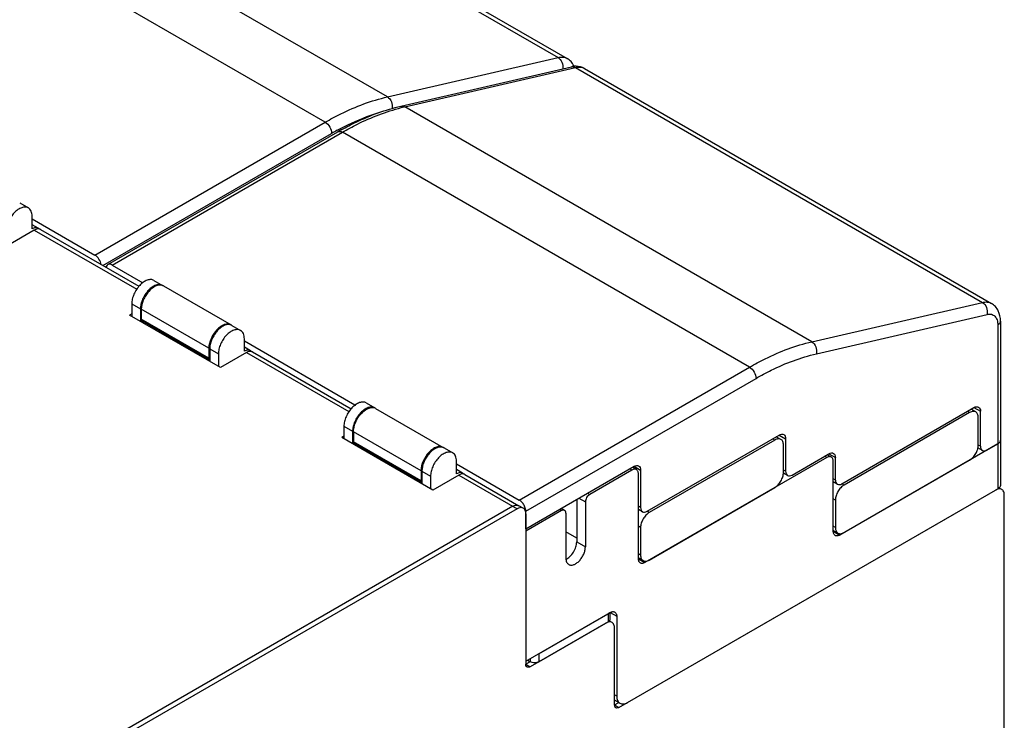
# Paper-space layout '61767N-2-A-2_1_1' of a CAD drawing. Header units: millimetres. Extents: x 0 to 594, y 1 to 420.
# Tile 74 of 222: x 302 to 350, y 85 to 120. Entities that reach past the tile are written whole.
import ezdxf

# ---------------------------------------------------------------- set-up
doc = ezdxf.new("R2010")
doc.units = ezdxf.units.MM
doc.header["$LTSCALE"] = 32.67
for name, color, linetype in [('61752N-0_DXF_CONTINUOUS_LINE', 7, 'CONTINUOUS'), ('61752N-1_DXF_CONTINUOUS_LINE', 7, 'CONTINUOUS'), ('61752N-2_DXF_CONTINUOUS_LINE', 7, 'CONTINUOUS'), ('61779N-0_DXF_CONTINUOUS_LINE', 7, 'CONTINUOUS'), ('61853N-8_DXF_CONTINUOUS_LINE', 7, 'CONTINUOUS'), ('_AXN-DC-24V-DXF_CONTINUOUS_LINE', 7, 'CONTINUOUS'), ('PCB-24V-2_DXF_CONTINUOUS_LINE', 7, 'CONTINUOUS')]:
    doc.layers.add(name, color=color, linetype=linetype)

psp = doc.layouts.new('61767N-2-A-2_1_1')

# ---------------------------------------------------------------- linework, layer by layer
at = {"layer": '61752N-0_DXF_CONTINUOUS_LINE', "color": 7, "linetype": 'Continuous'}
for p, q in [((301.7051, 110.682), (302.1293, 110.4371)), ((302.3157, 109.4127), (302.3157, 110.0251)), ((302.6157, 109.4424), (302.3157, 109.6156)), ((308.2812, 106.8854), (308.7054, 106.6404)), ((307.1948, 105.7385), (307.1948, 105.1262)), ((307.6191, 105.4936), (307.6191, 104.8812)), ((312.0996, 104.6809), (312.5238, 104.4359)), ((312.7102, 103.4116), (312.7102, 104.0239)), ((311.0132, 103.534), (311.0132, 102.9217)), ((311.4375, 103.2891), (311.4375, 102.6767)), ((313.0102, 103.4413), (312.7102, 103.6145)), ((318.6757, 100.8842), (319.1, 100.6393)), ((317.5893, 99.7374), (317.5893, 99.125)), ((318.0136, 99.4925), (318.0136, 98.8801)), ((349.753, 99.0636), (349.753, 96.8591)), ((322.4941, 98.6797), (322.9184, 98.4348)), ((349.6212, 98.8799), (341.8784, 94.4097)), ((323.1048, 97.4104), (323.1048, 98.0228)), ((341.242, 98.2064), (332.3325, 93.0625)), ((341.467, 98.2287), (341.2677, 98.3437)), ((341.5602, 94.5934), (341.5602, 98.0227)), ((321.4077, 97.5329), (321.4077, 96.9205)), ((323.4047, 97.4401), (323.1048, 97.6133)), ((331.6961, 97.5941), (329.6278, 96.4)), ((331.9211, 97.6164), (331.7218, 97.7314)), ((321.832, 97.288), (321.832, 96.6756)), ((332.0143, 93.2462), (332.0143, 97.4104)), ((331.484, 86.2039), (349.6212, 96.6754)), ((328.9914, 96.1551), (328.9914, 94.073)), ((329.4157, 96.0326), (329.4157, 93.828)), ((328.249, 95.6039), (326.4989, 94.5935)), ((328.399, 95.6188), (328.2308, 95.7159)), ((328.4611, 95.4815), (328.4611, 93.2769)), ((326.4989, 94.5935), (326.4989, 88.2248)), ((328.9914, 94.2566), (328.4611, 94.5628)), ((326.4989, 88.2248), (330.6354, 90.613)), ((330.9536, 90.4293), (330.9536, 86.5101)), ((331.109, 86.1668), (330.8476, 86.3177))]:
    psp.add_line(p, q, dxfattribs=at)
at = {"layer": '61752N-0_DXF_CONTINUOUS_LINE', "color": 9, "linetype": 'Continuous'}
for p, q in [((307.1948, 105.7385), (307.6191, 105.4936)), ((311.0132, 103.534), (311.4375, 103.2891)), ((317.5893, 99.7374), (318.0136, 99.4925)), ((349.6212, 98.8799), (349.6212, 96.6754)), ((341.242, 98.2064), (341.1359, 98.2676)), ((321.4077, 97.5329), (321.832, 97.288)), ((331.6961, 97.5941), (331.59, 97.6554)), ((329.0975, 96.2163), (329.4157, 96.0326)), ((329.5217, 96.4612), (329.6278, 96.4)), ((328.249, 95.6039), (328.1429, 95.6652)), ((341.5602, 94.5934), (341.8784, 94.4097)), ((328.9914, 94.073), (329.4157, 93.828)), ((332.0143, 93.2462), (332.3325, 93.0625)), ((330.6354, 90.613), (330.9536, 90.4293)), ((330.9536, 86.5101), (330.8476, 86.5713))]:
    psp.add_line(p, q, dxfattribs=at)
at = {"layer": '61752N-0_DXF_CONTINUOUS_LINE', "color": 7, "linetype": 'Continuous'}
for centre, radius, start, end in [((308.555, 106.3799), 0.3009, 55.01031, 59.99661), ((311.9418, 104.3995), 0.323, 72.20576, 80.03442), ((311.9461, 104.4131), 0.3087, 66.68756, 72.19506), ((311.9488, 104.4197), 0.3016, 60.0107, 66.67626), ((318.9495, 100.3787), 0.3009, 55.01031, 59.99661), ((349.5155, 99.112), 0.2513, 318.28211, 318.99236), ((349.5926, 99.0655), 0.1606, 344.0068, 346.2205), ((322.3363, 98.3984), 0.323, 72.20576, 80.03442), ((322.3406, 98.412), 0.3087, 66.68756, 72.19506), ((322.3433, 98.4185), 0.3016, 60.0107, 66.67626)]:
    psp.add_arc(centre, radius, start, end, dxfattribs=at)
for points, knots in [([(302.1293, 110.4371), (302.1071, 110.4499), (302.0582, 110.4702), (301.9775, 110.482), (301.8908, 110.4757), (301.7648, 110.4422), (301.6038, 110.3541), (301.4258, 110.1965), (301.2686, 109.9952), (301.1448, 109.7664), (301.0645, 109.5289), (301.0429, 109.3672), (301.0429, 109.2902)], [0, 0, 0, 0, 0.0428601, 0.0874895, 0.1353233, 0.1872878, 0.3045526, 0.4382231, 0.5825697, 0.7297258, 0.8713192, 1, 1, 1, 1]), ([(302.3157, 110.0251), (302.3157, 110.0707), (302.3088, 110.1574), (302.2737, 110.2766), (302.2146, 110.3732), (302.159, 110.4199), (302.1293, 110.4371)], [0, 0, 0, 0, 0.2897989, 0.5490491, 0.7822283, 1, 1, 1, 1]), ([(302.6157, 109.4424), (302.5959, 109.4538), (302.5505, 109.4704), (302.4749, 109.4722), (302.3944, 109.4528), (302.3421, 109.4279), (302.3157, 109.4127)], [0, 0, 0, 0, 0.2177731, 0.4509527, 0.710202, 1, 1, 1, 1]), ([(302.6754, 109.3903), (302.6712, 109.3956), (302.6539, 109.4157), (302.6328, 109.4326), (302.6157, 109.4424)], [0, 0, 0, 0, 0.2558977, 1, 1, 1, 1]), ([(308.2812, 106.8854), (308.259, 106.8982), (308.2101, 106.9185), (308.1293, 106.9304), (308.0426, 106.924), (307.9167, 106.8905), (307.7556, 106.8024), (307.5777, 106.6448), (307.4204, 106.4435), (307.2966, 106.2147), (307.2163, 105.9772), (307.1948, 105.8155), (307.1948, 105.7385)], [0, 0, 0, 0, 0.0428601, 0.0874896, 0.1353235, 0.1872882, 0.3045532, 0.4382239, 0.5825704, 0.7297262, 0.8713194, 1, 1, 1, 1]), ([(308.7054, 106.6404), (308.6833, 106.6533), (308.6343, 106.6736), (308.5536, 106.6854), (308.4669, 106.679), (308.3409, 106.6455), (308.1799, 106.5575), (308.002, 106.3999), (307.8447, 106.1986), (307.7209, 105.9698), (307.6406, 105.7323), (307.6191, 105.5705), (307.6191, 105.4936)], [0, 0, 0, 0, 0.0428601, 0.0874896, 0.1353235, 0.1872882, 0.3045532, 0.4382239, 0.5825704, 0.7297262, 0.8713194, 1, 1, 1, 1]), ([(311.9977, 104.7176), (311.9471, 104.7266), (311.8646, 104.7222), (311.758, 104.6904), (311.6408, 104.6368), (311.4962, 104.535), (311.3393, 104.3737), (311.2036, 104.1802), (311.0984, 103.9675), (311.031, 103.7504), (311.0132, 103.6039), (311.0132, 103.534)], [0, 0, 0, 0, 0.0913956, 0.1426615, 0.1979729, 0.3200977, 0.4548955, 0.596856, 0.7393434, 0.8756438, 1, 1, 1, 1]), ([(312.5238, 104.4359), (312.5017, 104.4488), (312.4527, 104.4691), (312.372, 104.4809), (312.2853, 104.4745), (312.1593, 104.441), (311.9983, 104.353), (311.8203, 104.1954), (311.6631, 103.9941), (311.5393, 103.7653), (311.459, 103.5278), (311.4375, 103.366), (311.4375, 103.2891)], [0, 0, 0, 0, 0.0428601, 0.0874896, 0.1353235, 0.1872882, 0.3045532, 0.4382239, 0.5825704, 0.7297262, 0.8713194, 1, 1, 1, 1]), ([(312.7102, 104.0239), (312.7102, 104.0696), (312.7034, 104.1563), (312.6682, 104.2754), (312.6091, 104.3721), (312.5535, 104.4188), (312.5238, 104.4359)], [0, 0, 0, 0, 0.2897993, 0.5490493, 0.7822283, 1, 1, 1, 1]), ([(313.0102, 103.4413), (312.9904, 103.4527), (312.945, 103.4692), (312.8694, 103.4711), (312.7889, 103.4517), (312.7366, 103.4268), (312.7102, 103.4116)], [0, 0, 0, 0, 0.2177731, 0.4509527, 0.710202, 1, 1, 1, 1]), ([(313.0699, 103.3892), (313.0657, 103.3945), (313.0484, 103.4146), (313.0273, 103.4314), (313.0102, 103.4413)], [0, 0, 0, 0, 0.2558977, 1, 1, 1, 1]), ([(318.6757, 100.8842), (318.6535, 100.8971), (318.6046, 100.9174), (318.5239, 100.9292), (318.4372, 100.9228), (318.3112, 100.8893), (318.1501, 100.8013), (317.9722, 100.6437), (317.8149, 100.4424), (317.6911, 100.2136), (317.6108, 99.9761), (317.5893, 99.8143), (317.5893, 99.7374)], [0, 0, 0, 0, 0.0428601, 0.0874895, 0.1353233, 0.1872878, 0.3045526, 0.4382231, 0.5825697, 0.7297258, 0.8713192, 1, 1, 1, 1]), ([(319.1, 100.6393), (319.0778, 100.6521), (319.0289, 100.6724), (318.9481, 100.6843), (318.8614, 100.6779), (318.7354, 100.6444), (318.5744, 100.5563), (318.3965, 100.3987), (318.2392, 100.1974), (318.1154, 99.9686), (318.0351, 99.7311), (318.0136, 99.5694), (318.0136, 99.4925)], [0, 0, 0, 0, 0.0428601, 0.0874896, 0.1353235, 0.1872882, 0.3045532, 0.4382239, 0.5825704, 0.7297262, 0.8713194, 1, 1, 1, 1]), ([(349.6212, 98.8799), (349.6292, 98.8846), (349.6589, 98.903), (349.6861, 98.9256), (349.7031, 98.9447)], [0, 0, 0, 0, 0.2666518, 1, 1, 1, 1]), ([(349.7051, 98.9471), (349.7101, 98.9528), (349.7278, 98.9751), (349.7412, 99.0011), (349.7469, 99.0212)], [0, 0, 0, 0, 0.2653013, 1, 1, 1, 1]), ([(349.7485, 99.0272), (349.7493, 99.0302), (349.7518, 99.0422), (349.753, 99.0545), (349.753, 99.0636)], [0, 0, 0, 0, 0.2523478, 1, 1, 1, 1]), ([(322.3922, 98.7165), (322.3416, 98.7254), (322.2591, 98.7211), (322.1525, 98.6892), (322.0353, 98.6357), (321.8908, 98.5339), (321.7338, 98.3726), (321.5981, 98.179), (321.4929, 97.9664), (321.4255, 97.7493), (321.4077, 97.6027), (321.4077, 97.5329)], [0, 0, 0, 0, 0.0913956, 0.1426615, 0.1979729, 0.3200977, 0.4548955, 0.596856, 0.7393434, 0.8756438, 1, 1, 1, 1]), ([(322.9184, 98.4348), (322.8962, 98.4476), (322.8473, 98.4679), (322.7665, 98.4798), (322.6798, 98.4734), (322.5538, 98.4399), (322.3928, 98.3518), (322.2149, 98.1942), (322.0576, 97.9929), (321.9338, 97.7641), (321.8535, 97.5266), (321.832, 97.3649), (321.832, 97.288)], [0, 0, 0, 0, 0.0428601, 0.0874895, 0.1353233, 0.1872878, 0.3045526, 0.4382231, 0.5825697, 0.7297258, 0.8713192, 1, 1, 1, 1]), ([(323.1048, 98.0228), (323.1048, 98.0684), (323.0979, 98.1551), (323.0627, 98.2743), (323.0036, 98.371), (322.948, 98.4177), (322.9184, 98.4348)], [0, 0, 0, 0, 0.2897989, 0.5490491, 0.7822283, 1, 1, 1, 1]), ([(341.467, 98.2287), (341.4521, 98.2373), (341.418, 98.2496), (341.3614, 98.2511), (341.301, 98.2365), (341.2617, 98.2178), (341.242, 98.2064)], [0, 0, 0, 0, 0.2177731, 0.4509526, 0.7102017, 1, 1, 1, 1]), ([(341.5602, 98.0227), (341.5602, 98.0455), (341.5567, 98.0889), (341.5392, 98.1484), (341.5096, 98.1968), (341.4818, 98.2201), (341.467, 98.2287)], [0, 0, 0, 0, 0.2897998, 0.5490494, 0.7822283, 1, 1, 1, 1]), ([(323.4047, 97.4401), (323.385, 97.4516), (323.3395, 97.4681), (323.264, 97.47), (323.1835, 97.4506), (323.1311, 97.4256), (323.1048, 97.4104)], [0, 0, 0, 0, 0.2177731, 0.4509527, 0.710202, 1, 1, 1, 1]), ([(323.4644, 97.388), (323.4602, 97.3933), (323.4429, 97.4134), (323.4218, 97.4303), (323.4047, 97.4401)], [0, 0, 0, 0, 0.2558977, 1, 1, 1, 1]), ([(331.9211, 97.6164), (331.9062, 97.625), (331.8721, 97.6374), (331.8155, 97.6388), (331.7551, 97.6242), (331.7158, 97.6055), (331.6961, 97.5941)], [0, 0, 0, 0, 0.2177731, 0.4509526, 0.7102017, 1, 1, 1, 1]), ([(332.0143, 97.4104), (332.0143, 97.4332), (332.0108, 97.4766), (331.9933, 97.5361), (331.9637, 97.5845), (331.9359, 97.6078), (331.9211, 97.6164)], [0, 0, 0, 0, 0.2897998, 0.5490494, 0.7822283, 1, 1, 1, 1]), ([(349.6832, 96.7201), (349.6787, 96.716), (349.6593, 96.6994), (349.638, 96.6851), (349.6212, 96.6754)], [0, 0, 0, 0, 0.2388389, 1, 1, 1, 1]), ([(349.753, 96.8591), (349.753, 96.8468), (349.7498, 96.8217), (349.7308, 96.7716), (349.704, 96.7391), (349.6832, 96.7201)], [0, 0, 0, 0, 0.230735, 0.470252, 1, 1, 1, 1]), ([(329.6278, 96.4), (329.5977, 96.3826), (329.5407, 96.3347), (329.4742, 96.2438), (329.4287, 96.1407), (329.4157, 96.0674), (329.4157, 96.0326)], [0, 0, 0, 0, 0.2372174, 0.4999984, 0.7627803, 1, 1, 1, 1]), ([(328.399, 95.6188), (328.3891, 95.6245), (328.3663, 95.6328), (328.3286, 95.6337), (328.2883, 95.624), (328.2621, 95.6115), (328.249, 95.6039)], [0, 0, 0, 0, 0.2177731, 0.4509525, 0.7102009, 1, 1, 1, 1]), ([(328.4611, 95.4815), (328.4611, 95.4967), (328.4588, 95.5256), (328.4471, 95.5653), (328.4274, 95.5975), (328.4089, 95.6131), (328.399, 95.6188)], [0, 0, 0, 0, 0.2898006, 0.5490495, 0.7822283, 1, 1, 1, 1]), ([(341.6534, 94.3874), (341.6385, 94.3959), (341.6108, 94.4193), (341.5812, 94.4676), (341.5636, 94.5272), (341.5602, 94.5706), (341.5602, 94.5934)], [0, 0, 0, 0, 0.2177717, 0.4509506, 0.7102002, 1, 1, 1, 1]), ([(328.4639, 93.2203), (328.4989, 93.2363), (328.5688, 93.2774), (328.7013, 93.3879), (328.8432, 93.5676), (328.9409, 93.7763), (328.9835, 93.9484), (328.9914, 94.0326), (328.9914, 94.073)], [0, 0, 0, 0, 0.1100786, 0.2308446, 0.4930047, 0.7590501, 0.8843052, 1, 1, 1, 1]), ([(341.8784, 94.4097), (341.8586, 94.3983), (341.8194, 94.3796), (341.759, 94.365), (341.7023, 94.3664), (341.6682, 94.3788), (341.6534, 94.3874)], [0, 0, 0, 0, 0.2897983, 0.5490474, 0.7822269, 1, 1, 1, 1]), ([(328.6009, 92.9679), (328.6175, 92.9583), (328.6542, 92.943), (328.7148, 92.9342), (328.7798, 92.9389), (328.8743, 92.9641), (328.9951, 93.0301), (329.1285, 93.1483), (329.2465, 93.2993), (329.3393, 93.4709), (329.3995, 93.649), (329.4157, 93.7703), (329.4157, 93.828)], [0, 0, 0, 0, 0.0428601, 0.0874897, 0.1353238, 0.1872887, 0.304554, 0.4382247, 0.5825711, 0.7297267, 0.8713197, 1, 1, 1, 1]), ([(328.4611, 93.2769), (328.4611, 93.2427), (328.4663, 93.1776), (328.4926, 93.0883), (328.537, 93.0158), (328.5786, 92.9807), (328.6009, 92.9679)], [0, 0, 0, 0, 0.2897997, 0.5490496, 0.7822282, 1, 1, 1, 1]), ([(332.1075, 93.0402), (332.0926, 93.0488), (332.0649, 93.0722), (332.0353, 93.1205), (332.0177, 93.1801), (332.0143, 93.2234), (332.0143, 93.2462)], [0, 0, 0, 0, 0.2177717, 0.4509506, 0.7102002, 1, 1, 1, 1]), ([(332.3325, 93.0625), (332.3127, 93.0511), (332.2735, 93.0324), (332.2131, 93.0179), (332.1564, 93.0193), (332.1223, 93.0317), (332.1075, 93.0402)], [0, 0, 0, 0, 0.2897983, 0.5490474, 0.7822269, 1, 1, 1, 1]), ([(330.6354, 90.613), (330.6552, 90.6244), (330.6945, 90.6431), (330.7548, 90.6577), (330.8115, 90.6563), (330.8456, 90.6439), (330.8604, 90.6353)], [0, 0, 0, 0, 0.2897983, 0.5490474, 0.7822269, 1, 1, 1, 1]), ([(330.8604, 90.6353), (330.8753, 90.6268), (330.9031, 90.6034), (330.9326, 90.5551), (330.9502, 90.4955), (330.9536, 90.4521), (330.9536, 90.4293)], [0, 0, 0, 0, 0.2177717, 0.4509506, 0.7102002, 1, 1, 1, 1]), ([(330.9536, 86.5101), (330.9536, 86.4721), (330.9594, 86.3998), (330.9887, 86.3005), (331.0379, 86.22), (331.0842, 86.181), (331.109, 86.1668)], [0, 0, 0, 0, 0.2897993, 0.5490493, 0.7822282, 1, 1, 1, 1]), ([(331.109, 86.1668), (331.1337, 86.1525), (331.1905, 86.1318), (331.285, 86.1295), (331.3856, 86.1537), (331.451, 86.1849), (331.484, 86.2039)], [0, 0, 0, 0, 0.2177732, 0.4509527, 0.7102022, 1, 1, 1, 1])]:
    psp.add_open_spline(points, degree=3, knots=knots, dxfattribs=at)
at = {"layer": '61752N-1_DXF_CONTINUOUS_LINE', "color": 7, "linetype": 'Continuous'}
for p, q in [((320.3725, 115.4246), (328.7321, 117.3551)), ((329.37, 117.2713), (349.3105, 105.7589)), ((306.0152, 107.6591), (317.2924, 114.17)), ((306.2402, 107.6369), (307.733, 106.775)), ((308.7479, 106.6159), (312.0571, 104.7054)), ((307.6615, 105.4691), (307.6615, 104.9792)), ((311.0018, 103), (307.6926, 104.9105)), ((349.753, 104.8885), (349.753, 99.0636)), ((308.5524, 104.4141), (308.5524, 104.3423)), ((318.1277, 100.7737), (312.7102, 103.9014)), ((310.9708, 103.5585), (310.9708, 103.0686)), ((319.1424, 100.6148), (322.4517, 98.7042)), ((341.9845, 96.9204), (348.4545, 100.6558)), ((348.3484, 100.5946), (348.3484, 100.5526)), ((348.7726, 98.7575), (348.7726, 100.4721)), ((318.056, 99.468), (318.056, 98.9781)), ((321.3963, 96.9988), (318.0871, 98.9094)), ((332.4385, 95.5733), (338.9085, 99.3087)), ((338.8025, 99.2475), (338.8025, 99.2054)), ((339.2267, 99.125), (339.2267, 97.5328)), ((318.947, 98.4129), (318.947, 98.3412)), ((348.8658, 98.5515), (348.6489, 98.6767)), ((349.0908, 98.5737), (349.6212, 98.8799)), ((339.5449, 97.3491), (341.3481, 98.3901)), ((341.6663, 97.1041), (341.6663, 98.2064)), ((321.3653, 97.5574), (321.3653, 97.0675)), ((323.1048, 97.9003), (326.1807, 96.1245)), ((326.4989, 94.716), (331.8022, 97.7778)), ((332.1204, 97.5941), (332.1204, 95.757)), ((339.3199, 97.3268), (339.1184, 97.4432)), ((341.7595, 96.8981), (341.5602, 97.0132)), ((326.4989, 94.716), (326.4989, 95.5733)), ((332.2136, 95.551), (332.0143, 95.666))]:
    psp.add_line(p, q, dxfattribs=at)
at = {"layer": '61752N-1_DXF_CONTINUOUS_LINE', "color": 9, "linetype": 'Continuous'}
for p, q in [((320.5652, 115.3908), (328.9248, 117.3213)), ((328.9248, 117.3213), (348.8653, 105.8089)), ((340.5057, 103.8784), (320.5652, 115.3908)), ((306.2402, 107.6369), (317.5174, 114.1477)), ((337.4579, 102.6353), (317.5174, 114.1477)), ((340.5057, 103.8784), (348.8653, 105.8089)), ((310.9708, 103.5585), (307.6615, 105.4691)), ((340.7324, 103.29), (349.0921, 105.2205)), ((310.9708, 103.0686), (307.6615, 104.9792)), ((349.6212, 104.7048), (349.6212, 98.8799)), ((326.1807, 96.1245), (337.4579, 102.6353)), ((326.4989, 95.5733), (337.7761, 102.0842)), ((348.4544, 100.6558), (348.7726, 100.4721)), ((321.3653, 97.5574), (318.056, 99.468)), ((321.3653, 97.0675), (318.056, 98.9781)), ((338.9085, 99.3087), (339.2267, 99.125)), ((348.7726, 98.7575), (348.6666, 98.8187)), ((341.3481, 98.3901), (341.6663, 98.2064)), ((331.8022, 97.7778), (332.1204, 97.5941)), ((339.2267, 97.5328), (339.1207, 97.594)), ((341.6663, 97.1041), (341.5602, 97.1654)), ((332.1204, 95.757), (332.0143, 95.8182))]:
    psp.add_line(p, q, dxfattribs=at)
at = {"layer": '61752N-1_DXF_CONTINUOUS_LINE', "color": 7, "linetype": 'Continuous'}
for centre, radius, start, end in [((328.9515, 116.4722), 0.9086, 89.03566, 92.05457), ((324.2879, 102.054), 13.9905, 119.21158, 120.00128), ((308.5966, 106.3538), 0.3026, 64.35022, 68.92794), ((308.5976, 106.3559), 0.3004, 60.01385, 64.34261), ((311.9066, 104.4449), 0.3009, 57.29975, 60.01154), ((318.9912, 100.3527), 0.3026, 64.35022, 68.92794), ((318.9921, 100.3547), 0.3004, 60.01385, 64.34261), ((322.3011, 98.4437), 0.3009, 57.29975, 60.01154)]:
    psp.add_arc(centre, radius, start, end, dxfattribs=at)
at = {"layer": '61752N-1_DXF_CONTINUOUS_LINE', "color": 9, "linetype": 'Continuous'}
psp.add_arc((322.555, 106.7762), 8.8414, 103.00627, 104.11728, dxfattribs=at)
at = {"layer": '61752N-1_DXF_CONTINUOUS_LINE', "color": 7, "linetype": 'Continuous'}
for points in [[(328.9189, 117.3802), (328.8561, 117.378), (328.7933, 117.3692), (328.7321, 117.3551)], [(329.37, 117.2713), (329.2494, 117.3409), (329.106, 117.3783), (328.9668, 117.3807)], [(311.0018, 103), (311.0051, 102.9981), (311.0085, 102.9966), (311.0121, 102.9955)], [(321.3963, 96.9988), (321.3996, 96.997), (321.403, 96.9955), (321.4066, 96.9943)], [(326.3311, 95.994), (326.3148, 96.0135), (326.2974, 96.0322), (326.279, 96.0497)], [(326.4381, 95.8244), (326.4101, 95.8851), (326.374, 95.9427), (326.3311, 95.994)]]:
    psp.add_open_spline(points, degree=3, dxfattribs=at)
at = {"layer": '61752N-1_DXF_CONTINUOUS_LINE', "color": 9, "linetype": 'Continuous'}
for points, knots in [([(328.7321, 117.3551), (328.7476, 117.3587), (328.8136, 117.367), (328.8813, 117.3464), (328.9248, 117.3213)], [0, 0, 0, 0, 0.2411132, 1, 1, 1, 1]), ([(328.9248, 117.3213), (329.0026, 117.3393), (329.1573, 117.3538), (329.3075, 117.3074), (329.37, 117.2713)], [0, 0, 0, 0, 0.5253743, 1, 1, 1, 1]), ([(317.5174, 114.1477), (317.7563, 114.2856), (318.6737, 114.7802), (319.655, 115.1637), (320.3985, 115.3506)], [0, 0, 0, 0, 0.2645778, 1, 1, 1, 1]), ([(320.3725, 115.4246), (320.388, 115.4281), (320.454, 115.4365), (320.5217, 115.4159), (320.5652, 115.3908)], [0, 0, 0, 0, 0.2411132, 1, 1, 1, 1]), ([(317.2924, 114.17), (317.3228, 114.1875), (317.4058, 114.2001), (317.4802, 114.1692), (317.5174, 114.1477)], [0, 0, 0, 0, 0.4491767, 1, 1, 1, 1]), ([(348.8653, 105.8089), (348.9431, 105.8269), (349.0978, 105.8415), (349.248, 105.795), (349.3105, 105.7589)], [0, 0, 0, 0, 0.5253743, 1, 1, 1, 1]), ([(348.8653, 105.8089), (348.957, 105.756), (349.0957, 105.5623), (349.1171, 105.3314), (349.0921, 105.2205)], [0, 0, 0, 0, 0.4822824, 1, 1, 1, 1]), ([(349.0921, 105.2205), (349.1612, 105.2365), (349.3023, 105.2449), (349.4925, 105.1415), (349.6027, 104.9435), (349.6212, 104.7884), (349.6212, 104.7048)], [0, 0, 0, 0, 0.2456411, 0.4685111, 0.7106655, 1, 1, 1, 1]), ([(349.753, 104.8885), (349.753, 104.8535), (349.7223, 104.7753), (349.6584, 104.7263), (349.6212, 104.7048)], [0, 0, 0, 0, 0.4491734, 1, 1, 1, 1]), ([(337.4579, 102.6353), (337.7107, 102.7813), (338.679, 103.3011), (339.719, 103.6968), (340.5057, 103.8784)], [0, 0, 0, 0, 0.265547, 1, 1, 1, 1]), ([(340.5057, 103.8784), (340.5974, 103.8255), (340.736, 103.6317), (340.7575, 103.4009), (340.7324, 103.29)], [0, 0, 0, 0, 0.4822824, 1, 1, 1, 1]), ([(337.7761, 102.0842), (338.0213, 102.2258), (338.9606, 102.73), (339.9693, 103.1138), (340.7324, 103.29)], [0, 0, 0, 0, 0.2655468, 1, 1, 1, 1]), ([(337.4579, 102.6353), (337.5523, 102.5808), (337.7016, 102.4086), (337.7761, 102.1933), (337.7761, 102.0842)], [0, 0, 0, 0, 0.4999989, 1, 1, 1, 1])]:
    psp.add_open_spline(points, degree=3, knots=knots, dxfattribs=at)
at = {"layer": '61752N-1_DXF_CONTINUOUS_LINE', "color": 7, "linetype": 'Continuous'}
for points, knots in [([(317.4601, 114.2653), (317.7007, 114.3998), (318.629, 114.8831), (319.6213, 115.2511), (320.3725, 115.4246)], [0, 0, 0, 0, 0.2634353, 1, 1, 1, 1]), ([(306.0152, 107.6591), (306.0046, 107.653), (305.9622, 107.6211), (305.9386, 107.5692), (305.9299, 107.5298)], [0, 0, 0, 0, 0.232579, 1, 1, 1, 1]), ([(306.2402, 107.6369), (306.203, 107.6583), (306.1286, 107.6893), (306.0455, 107.6766), (306.0152, 107.6591)], [0, 0, 0, 0, 0.5508233, 1, 1, 1, 1]), ([(308.7054, 106.6362), (308.4763, 106.7245), (308.109, 106.4737), (307.8729, 106.1496), (307.7217, 105.8618), (307.6615, 105.6233), (307.6615, 105.4691)], [0, 0, 0, 0, 0.4325625, 0.5796126, 0.7284584, 1, 1, 1, 1]), ([(349.753, 104.8885), (349.753, 105.0597), (349.7054, 105.3224), (349.5161, 105.6088), (349.3832, 105.7169), (349.3105, 105.7589)], [0, 0, 0, 0, 0.5046605, 0.7524343, 1, 1, 1, 1]), ([(307.6926, 104.9105), (307.6876, 104.9134), (307.6674, 104.9304), (307.6615, 104.9591), (307.6615, 104.9792)], [0, 0, 0, 0, 0.2208576, 1, 1, 1, 1]), ([(312.057, 104.7055), (312.012, 104.7314), (311.899, 104.7603), (311.7173, 104.7239), (311.5315, 104.6224), (311.2879, 104.4062), (311.0591, 104.0525), (310.9708, 103.7193), (310.9708, 103.5585)], [0, 0, 0, 0, 0.0871512, 0.1868774, 0.3045656, 0.4387114, 0.7301528, 1, 1, 1, 1]), ([(310.9708, 103.0686), (310.9708, 103.061), (310.9725, 103.0357), (310.9861, 103.009), (311.0018, 103)], [0, 0, 0, 0, 0.2949656, 1, 1, 1, 1]), ([(318.056, 99.468), (318.056, 99.6221), (318.1162, 99.8606), (318.2675, 100.1485), (318.5035, 100.4726), (318.8708, 100.7234), (319.1, 100.6351)], [0, 0, 0, 0, 0.2715416, 0.4203874, 0.5674375, 1, 1, 1, 1]), ([(348.4545, 100.6558), (348.4917, 100.6773), (348.566, 100.7082), (348.6491, 100.6956), (348.6794, 100.6781)], [0, 0, 0, 0, 0.5508239, 1, 1, 1, 1]), ([(348.6794, 100.6781), (348.7098, 100.6606), (348.7622, 100.595), (348.7726, 100.5151), (348.7726, 100.4721)], [0, 0, 0, 0, 0.4491739, 1, 1, 1, 1]), ([(318.0871, 98.9094), (318.0821, 98.9122), (318.0619, 98.9293), (318.056, 98.9579), (318.056, 98.9781)], [0, 0, 0, 0, 0.2208576, 1, 1, 1, 1]), ([(338.9085, 99.3087), (338.9458, 99.3302), (339.0201, 99.3611), (339.1032, 99.3485), (339.1335, 99.331)], [0, 0, 0, 0, 0.5508239, 1, 1, 1, 1]), ([(339.1335, 99.331), (339.1639, 99.3134), (339.2163, 99.2478), (339.2267, 99.168), (339.2267, 99.125)], [0, 0, 0, 0, 0.4491739, 1, 1, 1, 1]), ([(349.753, 99.0636), (349.753, 99.0286), (349.7223, 98.9504), (349.6584, 98.9014), (349.6212, 98.8799)], [0, 0, 0, 0, 0.4491734, 1, 1, 1, 1]), ([(322.4515, 98.7043), (322.4065, 98.7303), (322.2936, 98.7592), (322.1118, 98.7227), (321.926, 98.6213), (321.6824, 98.4051), (321.4536, 98.0513), (321.3653, 97.7181), (321.3653, 97.5574)], [0, 0, 0, 0, 0.0871512, 0.1868774, 0.3045656, 0.4387114, 0.7301528, 1, 1, 1, 1]), ([(341.3481, 98.3901), (341.3853, 98.4116), (341.4596, 98.4425), (341.5427, 98.4299), (341.573, 98.4124)], [0, 0, 0, 0, 0.5508239, 1, 1, 1, 1]), ([(341.573, 98.4124), (341.6034, 98.3949), (341.6558, 98.3292), (341.6663, 98.2494), (341.6663, 98.2064)], [0, 0, 0, 0, 0.4491739, 1, 1, 1, 1]), ([(348.7726, 98.7575), (348.7726, 98.7145), (348.7831, 98.6346), (348.8355, 98.569), (348.8659, 98.5515)], [0, 0, 0, 0, 0.5508261, 1, 1, 1, 1]), ([(348.8659, 98.5515), (348.8962, 98.534), (348.9793, 98.5213), (349.0536, 98.5523), (349.0908, 98.5737)], [0, 0, 0, 0, 0.4491761, 1, 1, 1, 1]), ([(331.8022, 97.7778), (331.8394, 97.7993), (331.9137, 97.8302), (331.9968, 97.8176), (332.0271, 97.8001)], [0, 0, 0, 0, 0.5508239, 1, 1, 1, 1]), ([(332.0271, 97.8001), (332.0575, 97.7826), (332.1099, 97.717), (332.1204, 97.6371), (332.1204, 97.5941)], [0, 0, 0, 0, 0.4491739, 1, 1, 1, 1]), ([(339.2267, 97.5328), (339.2267, 97.4898), (339.2372, 97.41), (339.2896, 97.3443), (339.32, 97.3268)], [0, 0, 0, 0, 0.5508261, 1, 1, 1, 1]), ([(321.3653, 97.0675), (321.3653, 97.0599), (321.367, 97.0345), (321.3806, 97.0079), (321.3963, 96.9988)], [0, 0, 0, 0, 0.2949656, 1, 1, 1, 1]), ([(339.32, 97.3268), (339.3503, 97.3093), (339.4334, 97.2967), (339.5077, 97.3276), (339.5449, 97.3491)], [0, 0, 0, 0, 0.4491761, 1, 1, 1, 1]), ([(341.6663, 97.1041), (341.6663, 97.0611), (341.6767, 96.9813), (341.7291, 96.9157), (341.7595, 96.8981)], [0, 0, 0, 0, 0.5508261, 1, 1, 1, 1]), ([(341.7595, 96.8981), (341.7898, 96.8806), (341.8729, 96.868), (341.9472, 96.8989), (341.9845, 96.9204)], [0, 0, 0, 0, 0.4491761, 1, 1, 1, 1]), ([(326.279, 96.0497), (326.2712, 96.0572), (326.2406, 96.0848), (326.207, 96.1093), (326.1807, 96.1245)], [0, 0, 0, 0, 0.2622669, 1, 1, 1, 1]), ([(326.4989, 95.5733), (326.4989, 95.5933), (326.4927, 95.6797), (326.466, 95.764), (326.4381, 95.8244)], [0, 0, 0, 0, 0.2304843, 1, 1, 1, 1]), ([(332.1204, 95.757), (332.1204, 95.714), (332.1308, 95.6341), (332.1832, 95.5685), (332.2136, 95.551)], [0, 0, 0, 0, 0.5508261, 1, 1, 1, 1]), ([(332.2136, 95.551), (332.2439, 95.5335), (332.327, 95.5209), (332.4013, 95.5518), (332.4385, 95.5733)], [0, 0, 0, 0, 0.4491761, 1, 1, 1, 1])]:
    psp.add_open_spline(points, degree=3, knots=knots, dxfattribs=at)
at = {"layer": '61752N-2_DXF_CONTINUOUS_LINE', "color": 7, "linetype": 'Continuous'}
for p, q in [((348.2423, 100.4109), (342.0905, 96.8592)), ((348.5423, 100.4406), (348.312, 100.5736)), ((348.6666, 98.8187), (348.6666, 100.1659)), ((338.6964, 99.0638), (332.5446, 95.512)), ((338.9964, 99.0935), (338.7661, 99.2264)), ((339.1207, 97.4716), (339.1207, 98.8188)), ((342.0905, 94.5321), (348.2423, 98.0839)), ((332.5446, 93.185), (338.6964, 96.7367)), ((341.6663, 96.1243), (341.6663, 94.7771)), ((332.1204, 94.7772), (332.1204, 93.43)), ((341.7905, 94.5024), (341.5602, 94.6354)), ((332.2446, 93.1553), (332.0143, 93.2883))]:
    psp.add_line(p, q, dxfattribs=at)
at = {"layer": '61752N-2_DXF_CONTINUOUS_LINE', "color": 9, "linetype": 'Continuous'}
for p, q in [((348.2423, 100.4109), (348.1363, 100.4721)), ((338.6964, 99.0638), (338.5903, 99.125)), ((342.0905, 96.8592), (341.9844, 96.9204)), ((341.6663, 96.1243), (341.5602, 96.1856)), ((332.5446, 95.512), (332.4385, 95.5733)), ((332.1204, 94.7772), (332.0143, 94.8384)), ((341.6663, 94.7771), (341.5602, 94.8383)), ((332.1204, 93.43), (332.0143, 93.4912))]:
    psp.add_line(p, q, dxfattribs=at)
at = {"layer": '61752N-2_DXF_CONTINUOUS_LINE', "color": 7, "linetype": 'Continuous'}
for points, knots in [([(348.5423, 100.4406), (348.5225, 100.452), (348.477, 100.4685), (348.4015, 100.4704), (348.321, 100.451), (348.2687, 100.4261), (348.2423, 100.4109)], [0, 0, 0, 0, 0.2177731, 0.4509526, 0.7102017, 1, 1, 1, 1]), ([(348.6666, 100.1659), (348.6666, 100.1963), (348.662, 100.2542), (348.6385, 100.3336), (348.5991, 100.3981), (348.5621, 100.4292), (348.5423, 100.4406)], [0, 0, 0, 0, 0.2897998, 0.5490494, 0.7822283, 1, 1, 1, 1]), ([(338.9964, 99.0935), (338.9766, 99.1049), (338.9311, 99.1214), (338.8556, 99.1233), (338.7751, 99.1039), (338.7228, 99.079), (338.6964, 99.0638)], [0, 0, 0, 0, 0.2177731, 0.4509526, 0.7102017, 1, 1, 1, 1]), ([(339.1207, 98.8188), (339.1207, 98.8492), (339.1161, 98.907), (339.0926, 98.9865), (339.0532, 99.0509), (339.0162, 99.082), (338.9964, 99.0935)], [0, 0, 0, 0, 0.2897998, 0.5490494, 0.7822283, 1, 1, 1, 1]), ([(348.2423, 98.0839), (348.3025, 98.1186), (348.4165, 98.2146), (348.5496, 98.3964), (348.6405, 98.6025), (348.6666, 98.7492), (348.6666, 98.8187)], [0, 0, 0, 0, 0.2372173, 0.4999984, 0.7627804, 1, 1, 1, 1]), ([(338.6964, 96.7367), (338.7566, 96.7715), (338.8706, 96.8674), (339.0037, 97.0492), (339.0946, 97.2553), (339.1207, 97.402), (339.1207, 97.4716)], [0, 0, 0, 0, 0.2372173, 0.4999984, 0.7627804, 1, 1, 1, 1]), ([(342.0905, 96.8592), (342.0303, 96.8244), (341.9163, 96.7285), (341.7833, 96.5467), (341.6923, 96.3405), (341.6663, 96.1939), (341.6663, 96.1243)], [0, 0, 0, 0, 0.2372173, 0.4999984, 0.7627804, 1, 1, 1, 1]), ([(332.5446, 95.512), (332.4844, 95.4773), (332.3704, 95.3813), (332.2374, 95.1995), (332.1464, 94.9934), (332.1204, 94.8467), (332.1204, 94.7772)], [0, 0, 0, 0, 0.2372173, 0.4999984, 0.7627804, 1, 1, 1, 1]), ([(341.6663, 94.7771), (341.6663, 94.7467), (341.6708, 94.6889), (341.6943, 94.6094), (341.7337, 94.545), (341.7707, 94.5138), (341.7905, 94.5024)], [0, 0, 0, 0, 0.2897998, 0.5490494, 0.7822283, 1, 1, 1, 1]), ([(341.7905, 94.5024), (341.8103, 94.491), (341.8558, 94.4745), (341.9313, 94.4726), (342.0118, 94.492), (342.0642, 94.5169), (342.0905, 94.5321)], [0, 0, 0, 0, 0.2177731, 0.4509526, 0.7102017, 1, 1, 1, 1]), ([(332.1204, 93.43), (332.1204, 93.3995), (332.1249, 93.3417), (332.1484, 93.2623), (332.1878, 93.1978), (332.2248, 93.1667), (332.2446, 93.1553)], [0, 0, 0, 0, 0.2897998, 0.5490494, 0.7822283, 1, 1, 1, 1]), ([(332.2446, 93.1553), (332.2644, 93.1439), (332.3099, 93.1273), (332.3854, 93.1254), (332.4659, 93.1449), (332.5183, 93.1698), (332.5446, 93.185)], [0, 0, 0, 0, 0.2177731, 0.4509526, 0.7102017, 1, 1, 1, 1])]:
    psp.add_open_spline(points, degree=3, knots=knots, dxfattribs=at)
at = {"layer": '61779N-0_DXF_CONTINUOUS_LINE', "color": 3, "linetype": 'Continuous'}
for p, q in [((302.4218, 109.3515), (301.149, 108.6166)), ((302.7218, 109.3812), (307.5451, 106.5965)), ((307.1948, 105.2486), (307.0887, 105.1874)), ((311.5435, 102.6155), (307.0887, 105.1874)), ((312.8163, 103.3503), (311.5435, 102.6155)), ((313.1163, 103.38), (317.9392, 100.5956)), ((317.5893, 99.2475), (317.4832, 99.1863)), ((321.938, 96.6143), (317.4832, 99.1863)), ((323.2108, 97.3492), (321.938, 96.6143)), ((323.5108, 97.3789), (326.1625, 95.848)), ((325.8625, 95.8183), (283.3091, 71.2502)), ((326.711, 88.2003), (326.4989, 88.0778)), ((330.8476, 86.0814), (331.0522, 86.1996))]:
    psp.add_line(p, q, dxfattribs=at)
at = {"layer": '61779N-0_DXF_CONTINUOUS_LINE', "color": 9, "linetype": 'Continuous'}
for p, q in [((302.4218, 109.3515), (307.4374, 106.4557)), ((312.8163, 103.3503), (317.8322, 100.4544)), ((323.2108, 97.3492), (326.0746, 95.6958)), ((326.4989, 88.0778), (326.711, 87.9554)), ((330.8476, 86.0814), (331.0597, 85.959))]:
    psp.add_line(p, q, dxfattribs=at)
at = {"layer": '61779N-0_DXF_CONTINUOUS_LINE', "color": 7, "linetype": 'Continuous'}
for p, q in [((331.0597, 85.959), (349.5151, 96.6141)), ((349.8151, 96.6439), (349.6753, 96.7246)), ((349.9394, 76.0383), (349.9394, 96.3692)), ((326.0746, 95.6958), (283.5212, 71.1277)), ((326.3746, 95.7255), (326.1625, 95.848)), ((326.4989, 95.4509), (326.4989, 88.0778)), ((330.7233, 90.1284), (330.5771, 90.2128)), ((330.4233, 90.0986), (326.711, 87.9554)), ((330.8476, 86.0814), (330.8476, 89.8537))]:
    psp.add_line(p, q, dxfattribs=at)
for centre in [(349.7167, 96.3203), (330.6249, 89.8048)]:
    psp.add_arc(centre, 0.3527, 102.16489, 104.13689, dxfattribs=at)
at = {"layer": '61779N-0_DXF_CONTINUOUS_LINE', "color": 3, "linetype": 'Continuous'}
for points, knots in [([(302.6102, 109.4093), (302.5952, 109.4092), (302.529, 109.4031), (302.466, 109.377), (302.4218, 109.3515)], [0, 0, 0, 0, 0.2273728, 1, 1, 1, 1]), ([(313.0047, 103.4081), (312.9897, 103.4081), (312.9236, 103.402), (312.8606, 103.3759), (312.8163, 103.3503)], [0, 0, 0, 0, 0.2273728, 1, 1, 1, 1]), ([(323.3992, 97.407), (323.3842, 97.4069), (323.3181, 97.4008), (323.2551, 97.3747), (323.2108, 97.3492)], [0, 0, 0, 0, 0.2273728, 1, 1, 1, 1]), ([(325.8625, 95.8183), (325.8888, 95.8334), (325.9801, 95.8783), (326.0997, 95.8843), (326.1625, 95.848)], [0, 0, 0, 0, 0.2949639, 1, 1, 1, 1])]:
    psp.add_open_spline(points, degree=3, knots=knots, dxfattribs=at)
for points in [[(302.6797, 109.3994), (302.6574, 109.4063), (302.6336, 109.4094), (302.6102, 109.4093)], [(302.7218, 109.3812), (302.7086, 109.3888), (302.6943, 109.3949), (302.6797, 109.3994)], [(313.0742, 103.3983), (313.0519, 103.4051), (313.0281, 103.4083), (313.0047, 103.4081)], [(313.1163, 103.38), (313.1031, 103.3877), (313.0889, 103.3938), (313.0742, 103.3983)], [(323.4688, 97.3971), (323.4464, 97.404), (323.4226, 97.4071), (323.3992, 97.407)], [(323.5108, 97.3789), (323.4976, 97.3865), (323.4834, 97.3927), (323.4688, 97.3971)]]:
    psp.add_open_spline(points, degree=3, dxfattribs=at)
at = {"layer": '61779N-0_DXF_CONTINUOUS_LINE', "color": 7, "linetype": 'Continuous'}
for points in [[(349.6306, 96.6623), (349.5901, 96.6521), (349.5512, 96.635), (349.5151, 96.6141)], [(349.859, 96.6096), (349.846, 96.6229), (349.8312, 96.6346), (349.8151, 96.6439)], [(326.2019, 95.7467), (326.1572, 95.7371), (326.1142, 95.7187), (326.0746, 95.6958)], [(326.4185, 95.6913), (326.4056, 95.7046), (326.3907, 95.7162), (326.3746, 95.7255)], [(330.5388, 90.1468), (330.4983, 90.1366), (330.4594, 90.1195), (330.4233, 90.0986)], [(330.7672, 90.0941), (330.7542, 90.1074), (330.7394, 90.1191), (330.7233, 90.1284)]]:
    psp.add_open_spline(points, degree=3, dxfattribs=at)
for points, knots in [([(349.8151, 96.6439), (349.7781, 96.6652), (349.7161, 96.677), (349.6581, 96.6684), (349.6424, 96.665)], [0, 0, 0, 0, 0.7268809, 1, 1, 1, 1]), ([(349.9394, 96.3692), (349.9394, 96.3936), (349.9341, 96.4785), (349.9018, 96.5659), (349.859, 96.6096)], [0, 0, 0, 0, 0.2853539, 1, 1, 1, 1]), ([(326.3746, 95.7255), (326.3376, 95.7469), (326.2756, 95.7586), (326.2176, 95.7501), (326.2019, 95.7467)], [0, 0, 0, 0, 0.7268809, 1, 1, 1, 1]), ([(326.4989, 95.4509), (326.4989, 95.4753), (326.4936, 95.5602), (326.4613, 95.6476), (326.4185, 95.6913)], [0, 0, 0, 0, 0.2853539, 1, 1, 1, 1]), ([(330.7233, 90.1284), (330.6863, 90.1497), (330.6243, 90.1615), (330.5663, 90.1529), (330.5506, 90.1495)], [0, 0, 0, 0, 0.7268809, 1, 1, 1, 1]), ([(330.8476, 89.8537), (330.8476, 89.8781), (330.8423, 89.963), (330.81, 90.0504), (330.7672, 90.0941)], [0, 0, 0, 0, 0.2853539, 1, 1, 1, 1]), ([(326.561, 87.9405), (326.5511, 87.9462), (326.5107, 87.9802), (326.4989, 88.0375), (326.4989, 88.0778)], [0, 0, 0, 0, 0.2208576, 1, 1, 1, 1]), ([(326.711, 87.9554), (326.6979, 87.9478), (326.6522, 87.9253), (326.5924, 87.9224), (326.561, 87.9405)], [0, 0, 0, 0, 0.2949639, 1, 1, 1, 1]), ([(330.9097, 85.9441), (330.8998, 85.9498), (330.8593, 85.9839), (330.8476, 86.0412), (330.8476, 86.0814)], [0, 0, 0, 0, 0.2208576, 1, 1, 1, 1]), ([(331.0597, 85.959), (331.0466, 85.9514), (331.0009, 85.929), (330.9411, 85.926), (330.9097, 85.9441)], [0, 0, 0, 0, 0.2949639, 1, 1, 1, 1])]:
    psp.add_open_spline(points, degree=3, knots=knots, dxfattribs=at)
at = {"layer": '61853N-8_DXF_CONTINUOUS_LINE', "color": 9, "linetype": 'Continuous'}
for p, q in [((308.1358, 129.3236), (328.0763, 117.8112)), ((319.7166, 115.8807), (299.7762, 127.3931)), ((316.6689, 114.6376), (296.7284, 126.15)), ((319.7166, 115.8807), (328.0763, 117.8112)), ((305.3917, 108.1267), (316.6689, 114.6376)), ((305.7795, 107.6158), (316.9871, 114.0865))]:
    psp.add_line(p, q, dxfattribs=at)
at = {"layer": '61853N-8_DXF_CONTINUOUS_LINE', "color": 7, "linetype": 'Continuous'}
for p, q in [((308.581, 129.2736), (328.5215, 117.7612)), ((302.3157, 109.9026), (305.3917, 108.1267))]:
    psp.add_line(p, q, dxfattribs=at)
psp.add_arc((328.0037, 116.981), 0.9481, 24.36558, 26.31375, dxfattribs=at)
at = {"layer": '61853N-8_DXF_CONTINUOUS_LINE', "color": 9, "linetype": 'Continuous'}
psp.add_arc((323.7053, 102.4522), 13.4347, 118.66084, 120.00416, dxfattribs=at)
for points, knots in [([(328.0763, 117.8112), (328.1541, 117.8292), (328.3088, 117.8437), (328.459, 117.7973), (328.5215, 117.7612)], [0, 0, 0, 0, 0.5253743, 1, 1, 1, 1]), ([(328.0763, 117.8112), (328.1632, 117.7611), (328.2978, 117.5802), (328.3262, 117.3628), (328.3092, 117.2553)], [0, 0, 0, 0, 0.4797113, 1, 1, 1, 1]), ([(316.6689, 114.6376), (316.9217, 114.7836), (317.89, 115.3034), (318.9299, 115.699), (319.7166, 115.8807)], [0, 0, 0, 0, 0.265547, 1, 1, 1, 1]), ([(319.7166, 115.8807), (319.8073, 115.8284), (319.9451, 115.6375), (319.9681, 115.4097), (319.945, 115.2995)], [0, 0, 0, 0, 0.4816674, 1, 1, 1, 1]), ([(317.2617, 114.2408), (317.4306, 114.3331), (318.0866, 114.6732), (318.7743, 114.954), (319.296, 115.1165)], [0, 0, 0, 0, 0.2604856, 1, 1, 1, 1]), ([(316.6689, 114.6376), (316.7633, 114.5831), (316.9125, 114.4109), (316.9871, 114.1955), (316.9871, 114.0865)], [0, 0, 0, 0, 0.4999989, 1, 1, 1, 1])]:
    psp.add_open_spline(points, degree=3, knots=knots, dxfattribs=at)
at = {"layer": '61853N-8_DXF_CONTINUOUS_LINE', "color": 7, "linetype": 'Continuous'}
for points, knots in [([(328.8535, 117.4012), (328.8169, 117.4752), (328.7237, 117.6143), (328.5929, 117.72), (328.5215, 117.7612)], [0, 0, 0, 0, 0.5001636, 1, 1, 1, 1]), ([(305.702, 107.6614), (305.685, 107.7575), (305.6072, 107.9366), (305.472, 108.0804), (305.3917, 108.1267)], [0, 0, 0, 0, 0.5125452, 1, 1, 1, 1])]:
    psp.add_open_spline(points, degree=3, knots=knots, dxfattribs=at)
at = {"layer": '_AXN-DC-24V-DXF_CONTINUOUS_LINE', "color": 7, "linetype": 'Continuous'}
psp.add_line((327.1353, 88.5922), (330.5294, 90.5518), dxfattribs=at)
psp.add_open_spline([(330.5294, 90.5518), (330.5305, 90.5524), (330.5327, 90.5537), (330.5354, 90.5554), (330.5373, 90.5565), (330.5384, 90.5572), (330.5396, 90.558), (330.5408, 90.5588), (330.542, 90.5596), (330.543, 90.5602), (330.5437, 90.5607), (330.5448, 90.5614), (330.546, 90.5622), (330.5476, 90.5633), (330.5491, 90.5643), (330.5503, 90.5652), (330.5513, 90.5659), (330.5525, 90.5668), (330.554, 90.5679), (330.5552, 90.5688), (330.5558, 90.5692)], degree=3, knots=[0, 0, 0, 0, 0.125, 0.25, 0.3125, 0.34375, 0.375, 0.4375, 0.46875, 0.5, 0.53125, 0.5625, 0.625, 0.6875, 0.75, 0.8125, 0.84375, 0.875, 0.9375, 1, 1, 1, 1], dxfattribs=at)
at = {"layer": 'PCB-24V-2_DXF_CONTINUOUS_LINE', "color": 7, "linetype": 'Continuous'}
for p, q in [((327.1353, 88.5922), (330.5294, 90.5518)), ((330.6172, 90.6025), (330.6172, 90.2823)), ((327.1353, 88.2003), (330.5294, 90.1599)), ((326.5837, 88.2738), (326.711, 88.2003))]:
    psp.add_line(p, q, dxfattribs=at)
at = {"layer": 'PCB-24V-2_DXF_CONTINUOUS_LINE', "color": 9, "linetype": 'Continuous'}
for p, q in [((330.5294, 90.5518), (330.5294, 90.1599)), ((326.711, 88.3473), (326.711, 88.2003)), ((327.1353, 88.5922), (327.1353, 88.2003))]:
    psp.add_line(p, q, dxfattribs=at)
at = {"layer": 'PCB-24V-2_DXF_CONTINUOUS_LINE', "color": 7, "linetype": 'Continuous'}
for points, knots in [([(330.5294, 90.5518), (330.5361, 90.5557), (330.5604, 90.5711), (330.5822, 90.591), (330.5944, 90.608)], [0, 0, 0, 0, 0.2705454, 1, 1, 1, 1]), ([(330.6172, 90.2823), (330.6172, 90.2625), (330.6084, 90.235), (330.5924, 90.213), (330.5877, 90.2074)], [0, 0, 0, 0, 0.7294607, 1, 1, 1, 1]), ([(327.1353, 88.2003), (327.0723, 88.164), (326.9231, 88.1352), (326.774, 88.164), (326.711, 88.2003)], [0, 0, 0, 0, 0.4999995, 1, 1, 1, 1])]:
    psp.add_open_spline(points, degree=3, knots=knots, dxfattribs=at)
for points in [[(330.5877, 90.2074), (330.5819, 90.2004), (330.5755, 90.194), (330.5687, 90.188)], [(330.5687, 90.188), (330.5567, 90.1773), (330.5433, 90.1679), (330.5294, 90.1599)]]:
    psp.add_open_spline(points, degree=3, dxfattribs=at)

doc.saveas('drawing.dxf')
